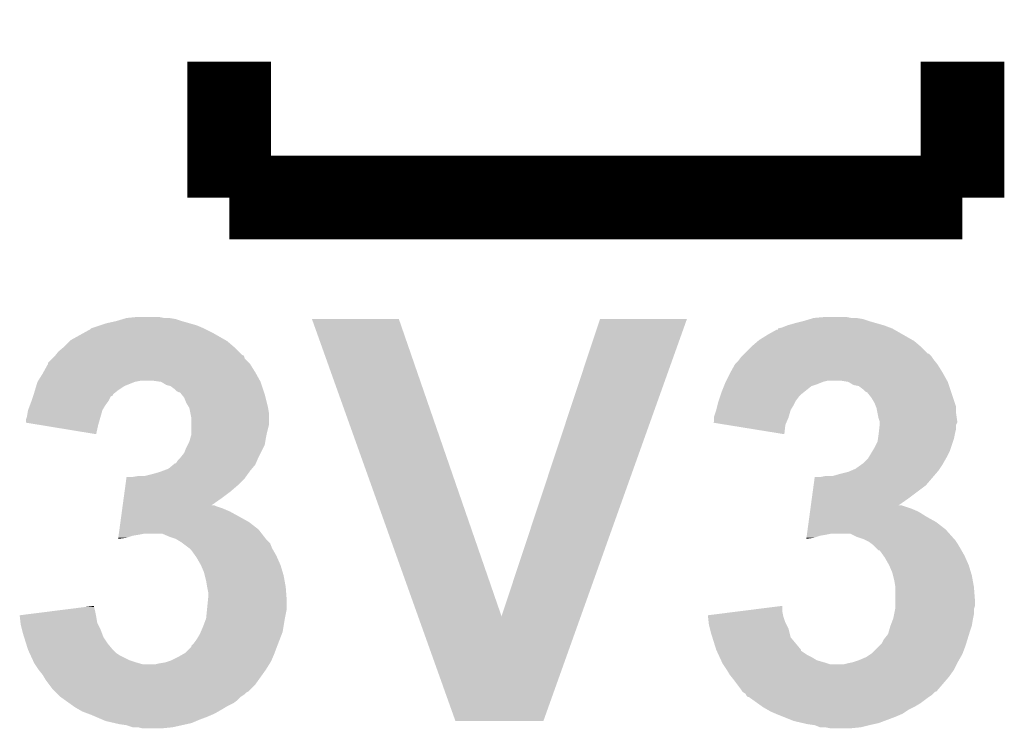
# Model space of a CAD drawing. Extents: x -1.3 to 24.2, y -3.9 to 53.4.
# Tile 7 of 39: x 8.9 to 11.3, y 4.6 to 6.3. Entities that reach past the tile are written whole.
import ezdxf

# ---------------------------------------------------------------- set-up
doc = ezdxf.new("R2010")
doc.units = 0
doc.layers.add('HVAC_2_CLICK_V101_GTO', color=14, linetype='CONTINUOUS')

msp = doc.modelspace()

# ---------------------------------------------------------------- linework, layer by layer
at = {"layer": 'HVAC_2_CLICK_V101_GTO', "const_width": 0.2032}
for points in [[(9.398, 5.842), (9.398, 6.1722)], [(11.176, 5.842), (11.176, 6.1722)], [(9.398, 5.842), (11.176, 5.842)]]:
    msp.add_lwpolyline(points, dxfattribs=at)
at = {"layer": 'HVAC_2_CLICK_V101_GTO'}
for points in [[(9.100822, 5.5372), (9.123678, 5.54228), (9.301482, 5.5372), (9.2837, 5.54228)], [(9.123678, 5.54228), (9.140606, 5.547358), (9.2837, 5.54228), (9.268462, 5.547358)], [(9.140606, 5.547358), (9.149082, 5.5499), (9.268462, 5.547358), (9.253222, 5.5499)], [(9.149082, 5.5499), (9.174478, 5.55244), (9.240522, 5.5499), (9.227818, 5.55244)], [(9.598694, 5.547344), (9.598688, 5.547358), (9.809484, 5.547344), (9.598688, 5.547358)], [(9.856008, 4.826062), (9.598694, 5.547344), (10.05842, 4.826062), (9.809484, 5.547344)], [(10.05842, 4.826062), (10.297166, 5.547332), (10.25063, 4.826062), (10.50797, 5.547332)], [(10.297166, 5.547332), (10.297176, 5.54736), (10.50797, 5.547332), (10.297176, 5.54736)], [(10.7696, 5.5372), (10.789918, 5.54228), (10.96772, 5.5372), (10.94994, 5.54228)], [(10.789918, 5.54228), (10.806846, 5.547358), (10.94994, 5.54228), (10.934702, 5.547358)], [(10.806846, 5.547358), (10.815322, 5.5499), (10.934702, 5.547358), (10.919462, 5.5499)], [(10.815322, 5.5499), (10.843258, 5.55244), (10.906762, 5.5499), (10.894058, 5.55244)], [(9.04646, 5.51434), (9.06018, 5.521962), (9.357358, 5.51434), (9.342116, 5.521962)], [(9.06018, 5.521962), (9.062724, 5.5245), (9.342116, 5.521962), (9.33704, 5.5245)], [(9.062724, 5.5245), (9.085582, 5.53212), (9.33704, 5.5245), (9.319262, 5.53212)], [(9.085582, 5.53212), (9.100822, 5.5372), (9.319262, 5.53212), (9.301482, 5.5372)], [(10.70356, 5.509258), (10.726426, 5.52196), (11.032496, 5.509258), (11.010268, 5.52196)], [(10.726426, 5.52196), (10.72896, 5.521982), (11.010268, 5.52196), (11.01023, 5.521982)], [(10.72896, 5.521982), (10.728976, 5.5245), (11.01023, 5.521982), (11.005822, 5.5245)], [(10.728976, 5.5245), (10.728978, 5.524504), (11.005822, 5.5245), (11.005812, 5.524504)], [(10.728978, 5.524504), (10.739122, 5.527042), (11.005812, 5.524504), (10.999044, 5.527042)], [(10.739122, 5.527042), (10.751814, 5.53212), (10.999044, 5.527042), (10.9855, 5.53212)], [(10.751814, 5.53212), (10.75182, 5.532122), (10.9855, 5.53212), (10.985494, 5.532122)], [(10.75182, 5.532122), (10.7696, 5.5372), (10.985494, 5.532122), (10.96772, 5.5372)], [(8.999218, 5.481318), (9.01192, 5.49402), (9.407742, 5.481318), (9.39292, 5.49402)], [(9.01192, 5.49402), (9.014462, 5.496562), (9.39292, 5.49402), (9.388472, 5.496562)], [(9.014462, 5.496562), (9.04646, 5.51434), (9.388472, 5.496562), (9.357358, 5.51434)], [(10.66546, 5.48132), (10.680278, 5.49402), (11.07398, 5.48132), (11.05916, 5.49402)], [(10.680278, 5.49402), (10.683242, 5.49656), (11.05916, 5.49402), (11.054716, 5.49656)], [(10.683242, 5.49656), (10.70356, 5.509258), (11.054716, 5.49656), (11.032496, 5.509258)], [(8.977882, 5.460998), (8.983982, 5.468622), (9.428484, 5.460998), (9.42086, 5.468622)], [(8.983982, 5.468622), (8.996174, 5.478782), (9.42086, 5.468622), (9.4107, 5.478782)], [(8.996174, 5.478782), (8.999218, 5.481318), (9.4107, 5.478782), (9.407742, 5.481318)], [(10.64768, 5.46354), (10.662922, 5.478782), (11.092186, 5.46354), (11.07694, 5.478782)], [(10.662922, 5.478782), (10.66546, 5.48132), (11.07694, 5.478782), (11.07398, 5.48132)], [(8.958586, 5.440686), (8.968738, 5.450838), (9.446254, 5.440686), (9.436104, 5.450838)], [(8.968738, 5.450838), (8.973822, 5.455922), (9.436104, 5.450838), (9.434406, 5.455922)], [(8.973822, 5.455922), (8.975846, 5.458452), (9.434406, 5.455922), (9.43356, 5.458452)], [(8.975846, 5.458452), (8.977882, 5.460998), (9.43356, 5.458452), (9.428484, 5.460998)], [(10.624822, 5.43814), (10.63244, 5.445762), (11.11504, 5.43814), (11.108942, 5.445762)], [(10.63244, 5.445762), (10.63625, 5.45084), (11.108942, 5.445762), (11.10488, 5.45084)], [(10.63625, 5.45084), (10.640062, 5.45592), (11.10488, 5.45084), (11.101494, 5.45592)], [(10.640062, 5.45592), (10.6426, 5.45846), (11.101494, 5.45592), (11.0998, 5.45846)], [(10.6426, 5.45846), (10.647674, 5.463534), (11.0998, 5.45846), (11.094726, 5.463534)], [(10.647674, 5.463534), (10.64768, 5.46354), (11.094726, 5.463534), (11.092186, 5.46354)], [(8.947288, 5.41782), (8.958574, 5.438138), (9.461498, 5.41782), (9.4488, 5.438138)], [(8.958574, 5.438138), (8.95858, 5.438146), (9.4488, 5.438138), (9.448794, 5.438146)], [(8.95858, 5.438146), (8.958586, 5.440686), (9.448794, 5.438146), (9.446254, 5.440686)], [(10.61353, 5.41782), (10.62482, 5.438138), (11.127738, 5.41782), (11.11504, 5.438138)], [(10.62482, 5.438138), (10.624822, 5.43814), (11.11504, 5.438138), (11.11504, 5.43814)], [(8.933182, 5.394962), (8.934766, 5.3975), (9.169416, 5.394962), (9.182098, 5.3975)], [(8.934766, 5.3975), (8.945878, 5.41528), (9.472788, 5.3975), (9.46291, 5.41528)], [(8.945878, 5.41528), (8.947288, 5.41782), (9.46291, 5.41528), (9.461498, 5.41782)], [(9.232898, 5.39496), (9.215118, 5.3975), (9.4742, 5.39496), (9.472788, 5.3975)], [(10.60196, 5.39496), (10.60323, 5.3975), (10.838184, 5.39496), (10.848338, 5.3975)], [(10.60323, 5.3975), (10.61212, 5.41528), (11.139028, 5.3975), (11.12915, 5.41528)], [(10.61212, 5.41528), (10.61353, 5.41782), (11.12915, 5.41528), (11.127738, 5.41782)], [(10.899138, 5.39496), (10.883898, 5.3975), (11.14044, 5.39496), (11.139028, 5.3975)], [(8.92556, 5.36956), (8.927084, 5.37464), (9.122414, 5.36956), (9.12876, 5.37464)], [(8.927084, 5.37464), (8.930132, 5.384798), (9.12876, 5.37464), (9.143998, 5.384798)], [(8.930132, 5.384798), (8.93318, 5.394958), (9.143998, 5.384798), (9.169398, 5.394958)], [(8.93318, 5.394958), (8.933182, 5.394962), (9.169398, 5.394958), (9.169416, 5.394962)], [(9.232902, 5.394958), (9.232898, 5.39496), (9.4742, 5.394958), (9.4742, 5.39496)], [(9.245598, 5.38734), (9.232902, 5.394958), (9.47674, 5.38734), (9.4742, 5.394958)], [(9.255758, 5.384802), (9.245598, 5.38734), (9.477586, 5.384802), (9.47674, 5.38734)], [(9.265918, 5.37718), (9.255758, 5.384802), (9.480126, 5.37718), (9.477586, 5.384802)], [(9.271, 5.372102), (9.265918, 5.37718), (9.481818, 5.372102), (9.480126, 5.37718)], [(9.276076, 5.369562), (9.271, 5.372102), (9.482666, 5.369562), (9.481818, 5.372102)], [(10.5918, 5.36956), (10.597894, 5.384798), (10.79119, 5.36956), (10.810238, 5.384798)], [(10.597894, 5.384798), (10.599928, 5.38988), (10.810238, 5.384798), (10.825482, 5.38988)], [(10.599928, 5.38988), (10.601958, 5.394958), (10.825482, 5.38988), (10.838178, 5.394958)], [(10.601958, 5.394958), (10.60196, 5.39496), (10.838178, 5.394958), (10.838184, 5.39496)], [(10.899142, 5.394958), (10.899138, 5.39496), (11.14044, 5.394958), (11.14044, 5.39496)], [(10.911838, 5.38734), (10.899142, 5.394958), (11.14298, 5.38734), (11.14044, 5.394958)], [(10.924538, 5.384802), (10.911838, 5.38734), (11.143826, 5.384802), (11.14298, 5.38734)], [(10.934698, 5.37718), (10.924538, 5.384802), (11.146366, 5.37718), (11.143826, 5.384802)], [(10.93978, 5.372102), (10.934698, 5.37718), (11.14806, 5.372102), (11.146366, 5.37718)], [(10.944856, 5.369562), (10.93978, 5.372102), (11.148906, 5.369562), (11.14806, 5.372102)], [(8.91794, 5.3467), (8.918786, 5.34924), (9.103992, 5.3467), (9.105898, 5.34924)], [(8.918786, 5.34924), (8.92217, 5.359394), (9.105898, 5.34924), (9.110978, 5.359394)], [(8.92217, 5.359394), (8.923018, 5.361934), (9.110978, 5.359394), (9.116046, 5.361934)], [(8.923018, 5.361934), (8.923864, 5.364472), (9.116046, 5.361934), (9.11606, 5.364472)], [(8.923864, 5.364472), (8.92556, 5.36956), (9.11606, 5.364472), (9.122414, 5.36956)], [(9.278612, 5.36956), (9.276076, 5.369562), (9.482666, 5.36956), (9.482666, 5.369562)], [(9.28268, 5.36448), (9.278612, 5.36956), (9.484358, 5.36448), (9.482666, 5.36956)], [(9.288778, 5.35686), (9.28268, 5.36448), (9.486264, 5.35686), (9.484358, 5.36448)], [(9.29386, 5.344158), (9.288778, 5.35686), (9.48944, 5.344158), (9.486264, 5.35686)], [(10.58418, 5.346698), (10.585026, 5.349238), (10.770868, 5.346698), (10.77214, 5.349238)], [(10.585026, 5.349238), (10.588412, 5.359398), (10.77214, 5.349238), (10.77976, 5.359398)], [(10.588412, 5.359398), (10.590106, 5.36448), (10.77976, 5.359398), (10.78484, 5.36448)], [(10.590106, 5.36448), (10.5918, 5.36956), (10.78484, 5.36448), (10.79119, 5.36956)], [(10.95502, 5.35686), (10.944856, 5.369562), (11.15314, 5.35686), (11.148906, 5.369562)], [(10.96264, 5.344162), (10.95502, 5.35686), (11.157372, 5.344162), (11.15314, 5.35686)], [(8.90778, 5.31114), (8.91032, 5.32638), (9.086304, 5.31114), (9.090658, 5.32638)], [(8.91032, 5.32638), (8.910322, 5.326382), (9.090658, 5.32638), (9.090658, 5.326382)], [(8.910322, 5.326382), (8.915082, 5.339078), (9.090658, 5.326382), (9.098278, 5.339078)], [(8.915082, 5.339078), (8.91794, 5.3467), (9.098278, 5.339078), (9.103992, 5.3467)], [(9.299958, 5.334), (9.29386, 5.344158), (9.49198, 5.334), (9.48944, 5.344158)], [(9.30148, 5.331462), (9.299958, 5.334), (9.492404, 5.331462), (9.49198, 5.334)], [(9.304022, 5.318758), (9.30148, 5.331462), (9.49452, 5.318758), (9.492404, 5.331462)], [(10.574022, 5.311142), (10.579098, 5.32638), (10.755086, 5.311142), (10.759438, 5.32638)], [(10.579098, 5.32638), (10.582274, 5.339082), (10.759438, 5.32638), (10.76706, 5.339082)], [(10.582274, 5.339082), (10.58418, 5.346698), (10.76706, 5.339082), (10.770868, 5.346698)], [(10.966706, 5.333996), (10.96264, 5.344162), (11.16076, 5.333996), (11.157372, 5.344162)], [(10.967718, 5.331462), (10.966706, 5.333996), (11.16076, 5.331462), (11.16076, 5.333996)], [(10.97026, 5.31876), (10.967718, 5.331462), (11.16076, 5.31876), (11.16076, 5.331462)], [(8.90524, 5.295918), (8.905242, 5.303522), (9.081954, 5.295918), (9.084128, 5.303522)], [(8.905242, 5.303522), (8.90778, 5.31114), (9.084128, 5.303522), (9.086304, 5.31114)], [(9.30656, 5.306062), (9.304022, 5.318758), (9.49452, 5.306062), (9.49452, 5.318758)], [(9.30656, 5.290818), (9.30656, 5.306062), (9.49452, 5.290818), (9.49452, 5.306062)], [(10.57402, 5.308598), (10.574022, 5.311142), (10.75436, 5.308598), (10.755086, 5.311142)], [(10.57402, 5.298446), (10.57402, 5.308598), (10.750008, 5.298446), (10.75436, 5.308598)], [(10.9728, 5.306062), (10.97026, 5.31876), (11.162574, 5.306062), (11.16076, 5.31876)], [(10.974494, 5.300978), (10.9728, 5.306062), (11.1633, 5.300978), (11.162574, 5.306062)], [(10.975338, 5.298442), (10.974494, 5.300978), (11.163298, 5.298442), (11.1633, 5.300978)], [(8.936258, 5.290822), (8.90524, 5.295918), (9.0805, 5.290822), (9.081954, 5.295918)], [(9.075398, 5.267962), (8.936258, 5.290822), (9.075398, 5.267962), (9.0805, 5.290822)], [(9.30656, 5.2705), (9.30656, 5.290818), (9.48944, 5.2705), (9.49452, 5.290818)], [(10.57151, 5.295932), (10.57402, 5.298446), (10.748932, 5.295932), (10.750008, 5.298446)], [(10.603096, 5.290816), (10.57151, 5.295932), (10.74674, 5.290816), (10.748932, 5.295932)], [(10.744176, 5.267964), (10.603096, 5.290816), (10.744176, 5.267964), (10.74674, 5.290816)], [(10.973082, 5.2705), (10.97421, 5.280658), (11.15822, 5.2705), (11.16076, 5.280658)], [(10.97421, 5.280658), (10.975338, 5.290816), (11.16076, 5.280658), (11.16076, 5.290816)], [(10.97534, 5.295896), (10.975338, 5.298442), (11.163298, 5.295896), (11.163298, 5.298442)], [(10.975338, 5.290816), (10.97534, 5.290822), (11.16076, 5.290816), (11.160762, 5.290822)], [(10.97534, 5.290822), (10.97534, 5.295896), (11.160762, 5.290822), (11.163298, 5.295896)], [(9.301482, 5.250182), (9.303656, 5.2578), (9.485628, 5.250182), (9.4869, 5.2578)], [(9.303656, 5.2578), (9.30656, 5.267962), (9.4869, 5.2578), (9.488932, 5.267962)], [(9.30656, 5.267962), (9.30656, 5.2705), (9.488932, 5.267962), (9.48944, 5.2705)], [(10.97026, 5.250184), (10.971348, 5.2578), (11.153138, 5.250184), (11.155678, 5.2578)], [(10.971348, 5.2578), (10.9728, 5.26796), (11.155678, 5.2578), (11.15771, 5.26796)], [(10.9728, 5.26796), (10.973082, 5.2705), (11.15771, 5.26796), (11.15822, 5.2705)], [(9.28878, 5.222242), (9.29386, 5.23494), (9.4742, 5.222242), (9.480548, 5.23494)], [(9.29386, 5.23494), (9.297668, 5.242558), (9.480548, 5.23494), (9.484358, 5.242558)], [(9.297668, 5.242558), (9.301482, 5.250182), (9.484358, 5.242558), (9.485628, 5.250182)], [(10.958068, 5.22732), (10.96264, 5.23494), (11.14552, 5.22732), (11.148058, 5.23494)], [(10.96264, 5.23494), (10.97026, 5.250184), (11.148058, 5.23494), (11.153138, 5.250184)], [(9.273542, 5.204462), (9.278622, 5.209542), (9.465854, 5.204462), (9.468032, 5.209542)], [(9.278622, 5.209542), (9.280652, 5.21208), (9.468032, 5.209542), (9.46912, 5.21208)], [(9.280652, 5.21208), (9.28878, 5.222242), (9.46912, 5.21208), (9.4742, 5.222242)], [(10.934702, 5.196842), (10.947402, 5.209542), (11.129192, 5.196842), (11.136448, 5.209542)], [(10.947402, 5.209542), (10.948924, 5.212082), (11.136448, 5.209542), (11.1379, 5.212082)], [(10.948924, 5.212082), (10.958068, 5.22732), (11.1379, 5.212082), (11.14552, 5.22732)], [(9.23713, 5.17906), (9.25068, 5.184142), (9.4488, 5.17906), (9.453034, 5.184142)], [(9.25068, 5.184142), (9.262876, 5.1943), (9.453034, 5.184142), (9.461498, 5.1943)], [(9.262876, 5.1943), (9.265926, 5.19684), (9.461498, 5.1943), (9.462586, 5.19684)], [(9.265926, 5.19684), (9.268464, 5.196848), (9.462586, 5.19684), (9.46259, 5.196848)], [(9.268464, 5.196848), (9.273542, 5.204462), (9.46259, 5.196848), (9.465854, 5.204462)], [(10.905058, 5.179058), (10.916922, 5.184142), (11.11758, 5.179058), (11.120968, 5.184142)], [(10.916922, 5.184142), (10.931142, 5.1943), (11.120968, 5.184142), (11.12774, 5.1943)], [(10.931142, 5.1943), (10.934702, 5.196842), (11.12774, 5.1943), (11.129192, 5.196842)], [(9.146342, 5.1435), (9.148754, 5.161278), (9.41832, 5.1435), (9.436098, 5.161278)], [(9.148754, 5.161278), (9.1491, 5.16382), (9.436098, 5.161278), (9.437912, 5.16382)], [(9.161782, 5.16382), (9.177022, 5.16636), (9.437912, 5.16382), (9.439728, 5.16636)], [(9.192262, 5.16636), (9.21258, 5.17144), (9.439728, 5.16636), (9.443356, 5.17144)], [(9.21258, 5.17144), (9.23036, 5.17652), (9.443356, 5.17144), (9.446984, 5.17652)], [(9.23036, 5.17652), (9.23713, 5.17906), (9.446984, 5.17652), (9.4488, 5.17906)], [(10.81512, 5.143498), (10.81788, 5.16382), (11.087098, 5.143498), (11.104518, 5.16382)], [(10.830562, 5.16382), (10.843262, 5.16636), (11.104518, 5.16382), (11.106694, 5.16636)], [(10.861044, 5.16636), (10.87882, 5.17144), (11.106694, 5.16636), (11.111048, 5.17144)], [(10.87882, 5.17144), (10.899142, 5.176522), (11.111048, 5.17144), (11.115406, 5.176522)], [(10.899142, 5.176522), (10.905058, 5.179058), (11.115406, 5.176522), (11.11758, 5.179058)], [(9.144272, 5.12826), (9.146342, 5.1435), (9.400542, 5.12826), (9.41832, 5.1435)], [(10.810984, 5.11302), (10.81512, 5.143498), (11.04646, 5.11302), (11.087098, 5.143498)], [(9.13979, 5.09524), (9.142204, 5.11302), (9.35489, 5.09524), (9.38022, 5.11302)], [(9.142204, 5.11302), (9.144272, 5.12826), (9.38022, 5.11302), (9.400542, 5.12826)], [(10.80857, 5.09524), (10.810984, 5.11302), (11.02113, 5.09524), (11.04646, 5.11302)], [(9.137722, 5.08), (9.138756, 5.08762), (9.400542, 5.08), (9.382758, 5.08762)], [(9.138756, 5.08762), (9.139446, 5.0927), (9.382758, 5.08762), (9.367522, 5.0927)], [(9.139446, 5.0927), (9.13979, 5.095238), (9.367522, 5.0927), (9.362444, 5.095238)], [(9.13979, 5.095238), (9.13979, 5.09524), (9.362444, 5.095238), (9.35489, 5.09524)], [(10.806502, 5.079998), (10.807536, 5.08762), (11.06932, 5.079998), (11.051538, 5.08762)], [(10.807536, 5.08762), (10.80857, 5.095238), (11.051538, 5.08762), (11.028682, 5.095238)], [(10.80857, 5.095238), (10.80857, 5.09524), (11.028682, 5.095238), (11.02113, 5.09524)], [(9.134276, 5.0546), (9.137722, 5.08), (9.446258, 5.0546), (9.400542, 5.08)], [(10.803056, 5.0546), (10.80478, 5.067302), (11.112498, 5.0546), (11.08964, 5.067302)], [(10.80478, 5.067302), (10.806502, 5.079998), (11.08964, 5.067302), (11.06932, 5.079998)], [(9.131862, 5.036818), (9.134276, 5.0546), (9.469122, 5.036818), (9.446258, 5.0546)], [(10.800642, 5.03682), (10.803056, 5.0546), (11.13536, 5.03682), (11.112498, 5.0546)], [(9.128764, 5.013988), (9.149078, 5.0165), (9.128764, 5.013988), (9.129104, 5.0165)], [(9.129104, 5.0165), (9.129794, 5.021578), (9.149078, 5.0165), (9.164318, 5.021578)], [(9.129794, 5.021578), (9.130138, 5.02412), (9.164318, 5.021578), (9.17956, 5.02412)], [(9.130138, 5.02412), (9.130482, 5.02666), (9.17956, 5.02412), (9.192258, 5.02666)], [(9.130482, 5.02666), (9.131862, 5.036818), (9.477024, 5.02666), (9.469122, 5.036818)], [(9.253222, 5.01904), (9.235436, 5.02666), (9.482952, 5.01904), (9.477024, 5.02666)], [(9.26846, 5.01396), (9.253222, 5.01904), (9.486902, 5.01396), (9.482952, 5.01904)], [(9.281158, 5.006342), (9.26846, 5.01396), (9.494516, 5.006342), (9.486902, 5.01396)], [(10.797544, 5.013988), (10.815318, 5.0165), (10.797544, 5.013988), (10.797884, 5.0165)], [(10.797884, 5.0165), (10.798574, 5.021578), (10.815318, 5.0165), (10.830558, 5.021578)], [(10.798574, 5.021578), (10.798918, 5.02412), (10.830558, 5.021578), (10.8458, 5.02412)], [(10.798918, 5.02412), (10.799262, 5.02666), (10.8458, 5.02412), (10.858498, 5.02666)], [(10.799262, 5.02666), (10.800642, 5.03682), (11.144392, 5.02666), (11.13536, 5.03682)], [(10.91946, 5.01904), (10.904216, 5.02666), (11.151166, 5.01904), (11.144392, 5.02666)], [(10.934698, 5.01396), (10.91946, 5.01904), (11.15568, 5.01396), (11.151166, 5.01904)], [(10.939778, 5.01142), (10.934698, 5.01396), (11.15822, 5.01142), (11.15568, 5.01396)], [(9.284554, 5.003796), (9.281158, 5.006342), (9.49706, 5.003796), (9.494516, 5.006342)], [(9.301478, 4.9911), (9.284554, 5.003796), (9.50214, 4.9911), (9.49706, 5.003796)], [(9.301482, 4.991098), (9.301478, 4.9911), (9.50214, 4.991098), (9.50214, 4.9911)], [(9.306558, 4.986022), (9.301482, 4.991098), (9.505042, 4.986022), (9.50214, 4.991098)], [(10.949938, 5.00634), (10.939778, 5.01142), (11.161608, 5.00634), (11.15822, 5.01142)], [(10.953322, 5.003802), (10.949938, 5.00634), (11.1633, 5.003802), (11.161608, 5.00634)], [(10.960098, 4.99872), (10.953322, 5.003802), (11.16635, 4.99872), (11.1633, 5.003802)], [(10.96772, 4.9911), (10.960098, 4.99872), (11.17092, 4.9911), (11.16635, 4.99872)], [(10.972794, 4.986026), (10.96772, 4.9911), (11.17382, 4.986026), (11.17092, 4.9911)], [(9.315634, 4.973318), (9.306558, 4.986022), (9.5123, 4.973318), (9.505042, 4.986022)], [(9.31926, 4.968242), (9.315634, 4.973318), (9.514558, 4.968242), (9.5123, 4.973318)], [(9.32942, 4.950462), (9.31926, 4.968242), (9.522462, 4.950462), (9.514558, 4.968242)], [(10.97533, 4.98602), (10.972794, 4.986026), (11.173824, 4.98602), (11.17382, 4.986026)], [(10.984412, 4.973318), (10.97533, 4.98602), (11.18108, 4.973318), (11.173824, 4.98602)], [(10.98804, 4.968242), (10.984412, 4.973318), (11.183338, 4.968242), (11.18108, 4.973318)], [(10.9982, 4.950462), (10.98804, 4.968242), (11.191242, 4.950462), (11.183338, 4.968242)], [(9.329422, 4.95046), (9.32942, 4.950462), (9.522462, 4.95046), (9.522462, 4.950462)], [(9.337038, 4.932682), (9.329422, 4.95046), (9.527796, 4.932682), (9.522462, 4.95046)], [(10.998202, 4.95046), (10.9982, 4.950462), (11.191242, 4.95046), (11.191242, 4.950462)], [(11.005818, 4.932682), (10.998202, 4.95046), (11.196576, 4.932682), (11.191242, 4.95046)], [(9.338946, 4.92506), (9.337038, 4.932682), (9.53008, 4.92506), (9.527796, 4.932682)], [(9.34212, 4.91236), (9.338946, 4.92506), (9.53239, 4.91236), (9.53008, 4.92506)], [(11.007726, 4.92506), (11.005818, 4.932682), (11.19886, 4.92506), (11.196576, 4.932682)], [(11.0109, 4.91236), (11.007726, 4.92506), (11.20117, 4.91236), (11.19886, 4.92506)], [(9.34466, 4.89712), (9.34212, 4.91236), (9.53516, 4.89712), (9.53239, 4.91236)], [(9.3472, 4.884422), (9.34466, 4.89712), (9.536138, 4.884422), (9.53516, 4.89712)], [(11.01344, 4.897122), (11.0109, 4.91236), (11.20394, 4.897122), (11.20117, 4.91236)], [(11.01344, 4.89712), (11.01344, 4.897122), (11.20394, 4.89712), (11.20394, 4.897122)], [(11.01344, 4.864102), (11.01344, 4.89712), (11.20648, 4.864102), (11.20394, 4.89712)], [(9.346438, 4.864102), (9.3472, 4.871718), (9.5377, 4.864102), (9.537116, 4.871718)], [(9.3472, 4.871718), (9.3472, 4.884422), (9.537116, 4.871718), (9.536138, 4.884422)], [(8.970246, 4.8387), (9.050456, 4.848858), (9.07288, 4.8387), (9.07034, 4.848858)], [(9.050456, 4.848858), (9.07034, 4.851376), (9.07034, 4.848858), (9.07034, 4.851376)], [(9.344404, 4.843778), (9.346438, 4.864102), (9.5377, 4.843778), (9.5377, 4.864102)], [(10.63901, 4.838698), (10.73912, 4.851376), (10.73912, 4.838698), (10.73912, 4.851376)], [(11.01344, 4.851398), (11.01344, 4.864102), (11.206478, 4.851398), (11.20648, 4.864102)], [(11.01344, 4.846322), (11.01344, 4.851398), (11.204786, 4.846322), (11.206478, 4.851398)], [(8.89002, 4.82854), (8.970246, 4.8387), (9.074912, 4.82854), (9.07288, 4.8387)], [(8.890302, 4.826), (8.89002, 4.82854), (9.07542, 4.826), (9.074912, 4.82854)], [(8.891982, 4.810758), (8.890302, 4.826), (9.077962, 4.810758), (9.07542, 4.826)], [(9.34212, 4.820922), (9.344404, 4.843778), (9.533128, 4.820922), (9.5377, 4.843778)], [(9.946636, 4.572016), (9.856008, 4.826062), (10.159988, 4.572016), (10.25063, 4.826062)], [(10.5588, 4.82854), (10.63901, 4.838698), (10.741154, 4.82854), (10.73912, 4.838698)], [(10.559082, 4.826), (10.5588, 4.82854), (10.741662, 4.826), (10.741154, 4.82854)], [(10.560762, 4.81076), (10.559082, 4.826), (10.74674, 4.81076), (10.741662, 4.826)], [(11.00836, 4.820922), (11.01039, 4.831078), (11.201908, 4.820922), (11.20394, 4.831078)], [(11.01039, 4.831078), (11.01293, 4.843776), (11.20394, 4.831078), (11.20394, 4.843776)], [(11.01293, 4.843776), (11.01344, 4.846322), (11.20394, 4.843776), (11.204786, 4.846322)], [(8.89254, 4.805682), (8.891982, 4.810758), (9.0805, 4.805682), (9.077962, 4.810758)], [(8.895082, 4.79552), (8.89254, 4.805682), (9.08558, 4.79552), (9.0805, 4.805682)], [(9.329054, 4.787898), (9.3345, 4.8006), (9.527538, 4.787898), (9.529654, 4.8006)], [(9.3345, 4.8006), (9.341166, 4.81838), (9.529654, 4.8006), (9.53262, 4.81838)], [(9.341166, 4.81838), (9.34212, 4.820922), (9.53262, 4.81838), (9.533128, 4.820922)], [(10.56132, 4.805682), (10.560762, 4.81076), (10.74928, 4.805682), (10.74674, 4.81076)], [(10.563862, 4.795518), (10.56132, 4.805682), (10.754362, 4.795518), (10.74928, 4.805682)], [(10.997112, 4.7879), (11.00074, 4.8006), (11.19378, 4.7879), (11.198012, 4.8006)], [(11.00074, 4.8006), (11.00169, 4.803138), (11.198012, 4.8006), (11.198858, 4.803138)], [(11.00169, 4.803138), (11.007406, 4.81838), (11.198858, 4.803138), (11.2014, 4.81838)], [(11.007406, 4.81838), (11.00836, 4.820922), (11.2014, 4.81838), (11.201908, 4.820922)], [(8.89762, 4.78536), (8.895082, 4.79552), (9.089392, 4.78536), (9.08558, 4.79552)], [(8.900796, 4.775198), (8.89762, 4.78536), (9.093202, 4.775198), (9.089392, 4.78536)], [(8.905558, 4.75996), (8.900796, 4.775198), (9.10336, 4.75996), (9.093202, 4.775198)], [(9.319262, 4.770122), (9.32688, 4.782822), (9.5207, 4.770122), (9.525584, 4.782822)], [(9.32688, 4.782822), (9.329054, 4.787898), (9.525584, 4.782822), (9.527538, 4.787898)], [(10.5664, 4.78536), (10.563862, 4.795518), (10.756902, 4.78536), (10.754362, 4.795518)], [(10.569576, 4.775198), (10.5664, 4.78536), (10.759442, 4.775198), (10.756902, 4.78536)], [(10.579098, 4.744722), (10.569576, 4.775198), (10.784834, 4.744722), (10.759442, 4.775198)], [(10.9855, 4.77012), (10.995662, 4.782822), (11.18831, 4.77012), (11.192216, 4.782822)], [(10.995662, 4.782822), (10.997112, 4.7879), (11.192216, 4.782822), (11.19378, 4.7879)], [(8.910318, 4.744722), (8.905558, 4.75996), (9.116058, 4.744722), (9.10336, 4.75996)], [(9.29132, 4.737102), (9.30656, 4.752346), (9.508172, 4.737102), (9.513888, 4.752346)], [(9.30656, 4.752346), (9.306564, 4.75488), (9.513888, 4.752346), (9.51484, 4.75488)], [(9.306564, 4.75488), (9.306566, 4.754886), (9.51484, 4.75488), (9.514842, 4.754886)], [(9.306566, 4.754886), (9.31164, 4.759962), (9.514842, 4.754886), (9.516794, 4.759962)], [(9.31164, 4.759962), (9.319262, 4.770122), (9.516794, 4.759962), (9.5207, 4.770122)], [(10.957562, 4.737102), (10.975338, 4.75488), (11.176954, 4.737102), (11.183622, 4.75488)], [(10.975338, 4.75488), (10.980422, 4.759964), (11.183622, 4.75488), (11.185184, 4.759964)], [(10.980422, 4.759964), (10.9855, 4.77012), (11.185184, 4.759964), (11.18831, 4.77012)], [(8.913838, 4.7371), (8.910318, 4.744722), (9.12368, 4.7371), (9.116058, 4.744722)], [(8.916182, 4.73202), (8.913838, 4.7371), (9.131302, 4.73202), (9.12368, 4.7371)], [(8.922044, 4.71932), (8.916182, 4.73202), (9.156702, 4.71932), (9.131302, 4.73202)], [(9.273538, 4.72694), (9.28687, 4.73456), (9.503952, 4.72694), (9.50722, 4.73456)], [(9.28687, 4.73456), (9.29132, 4.737102), (9.50722, 4.73456), (9.508172, 4.737102)], [(10.579102, 4.744714), (10.579098, 4.744722), (10.78484, 4.744714), (10.784834, 4.744722)], [(10.580274, 4.742176), (10.579102, 4.744714), (10.784848, 4.742176), (10.78484, 4.744714)], [(10.584962, 4.73202), (10.580274, 4.742176), (10.800082, 4.73202), (10.784848, 4.742176)], [(10.587306, 4.72694), (10.584962, 4.73202), (10.810238, 4.72694), (10.800082, 4.73202)], [(10.942322, 4.726942), (10.953746, 4.734558), (11.171646, 4.726942), (11.176, 4.734558)], [(10.953746, 4.734558), (10.957562, 4.737102), (11.176, 4.734558), (11.176954, 4.737102)], [(8.924388, 4.71424), (8.922044, 4.71932), (9.17194, 4.71424), (9.156702, 4.71932)], [(8.92556, 4.7117), (8.924388, 4.71424), (9.180832, 4.7117), (9.17194, 4.71424)], [(8.927254, 4.70916), (8.92556, 4.7117), (9.189722, 4.70916), (9.180832, 4.7117)], [(8.93572, 4.696462), (8.927254, 4.70916), (9.4869, 4.696462), (9.494834, 4.70916)], [(9.217662, 4.70916), (9.22782, 4.7117), (9.494834, 4.70916), (9.496422, 4.7117)], [(9.22782, 4.7117), (9.243062, 4.714242), (9.496422, 4.7117), (9.49801, 4.714242)], [(9.243062, 4.714242), (9.250676, 4.71678), (9.49801, 4.714242), (9.499598, 4.71678)], [(9.250676, 4.71678), (9.2583, 4.71932), (9.499598, 4.71678), (9.500686, 4.71932)], [(9.2583, 4.71932), (9.273538, 4.72694), (9.500686, 4.71932), (9.503952, 4.72694)], [(10.590824, 4.719318), (10.587306, 4.72694), (10.82294, 4.719318), (10.810238, 4.72694)], [(10.593168, 4.71424), (10.590824, 4.719318), (10.84072, 4.71424), (10.82294, 4.719318)], [(10.59434, 4.7117), (10.593168, 4.71424), (10.848342, 4.7117), (10.84072, 4.71424)], [(10.596034, 4.70916), (10.59434, 4.7117), (10.855964, 4.70916), (10.848342, 4.7117)], [(10.604502, 4.69646), (10.596034, 4.70916), (11.155678, 4.69646), (11.162028, 4.70916)], [(10.886442, 4.70916), (10.8966, 4.7117), (11.162028, 4.70916), (11.163298, 4.7117)], [(10.8966, 4.7117), (10.9093, 4.714242), (11.163298, 4.7117), (11.16457, 4.714242)], [(10.9093, 4.714242), (10.916914, 4.71678), (11.16457, 4.714242), (11.16584, 4.71678)], [(10.916914, 4.71678), (10.924538, 4.71932), (11.16584, 4.71678), (11.16729, 4.71932)], [(10.924538, 4.71932), (10.942322, 4.726942), (11.16729, 4.71932), (11.171646, 4.726942)], [(8.93572, 4.69646), (8.93572, 4.696462), (9.486898, 4.69646), (9.4869, 4.696462)], [(8.94588, 4.68376), (8.93572, 4.69646), (9.477826, 4.68376), (9.486898, 4.69646)], [(8.953498, 4.671062), (8.94588, 4.68376), (9.468756, 4.671062), (9.477826, 4.68376)], [(10.612118, 4.683762), (10.604502, 4.69646), (11.146608, 4.683762), (11.155678, 4.69646)], [(10.616184, 4.67868), (10.612118, 4.683762), (11.14298, 4.67868), (11.146608, 4.683762)], [(8.961124, 4.660898), (8.953498, 4.671062), (9.461498, 4.660898), (9.468756, 4.671062)], [(8.96874, 4.650742), (8.961124, 4.660898), (9.45134, 4.650742), (9.461498, 4.660898)], [(10.62228, 4.67106), (10.616184, 4.67868), (11.136446, 4.67106), (11.14298, 4.67868)], [(10.63752, 4.65074), (10.62228, 4.67106), (11.119024, 4.65074), (11.136446, 4.67106)], [(8.976364, 4.643118), (8.96874, 4.650742), (9.443716, 4.643118), (9.45134, 4.650742)], [(8.978904, 4.640578), (8.976364, 4.643118), (9.43864, 4.640578), (9.443716, 4.643118)], [(8.983982, 4.6355), (8.978904, 4.640578), (9.43356, 4.6355), (9.43864, 4.640578)], [(8.989058, 4.630422), (8.983982, 4.6355), (9.425942, 4.630422), (9.43356, 4.6355)], [(10.642598, 4.643122), (10.63752, 4.65074), (11.112492, 4.643122), (11.119024, 4.65074)], [(10.642602, 4.64312), (10.642598, 4.643122), (11.112492, 4.64312), (11.112492, 4.643122)], [(10.64261, 4.643114), (10.642602, 4.64312), (11.109954, 4.643114), (11.112492, 4.64312)], [(10.650216, 4.63804), (10.64261, 4.643114), (11.10488, 4.63804), (11.109954, 4.643114)], [(10.65149, 4.6355), (10.650216, 4.63804), (11.10234, 4.6355), (11.10488, 4.63804)], [(10.652758, 4.632964), (10.65149, 4.6355), (11.098536, 4.632964), (11.10234, 4.6355)], [(10.655294, 4.630426), (10.652758, 4.632964), (11.094728, 4.630426), (11.098536, 4.632964)], [(8.989064, 4.630418), (8.989058, 4.630422), (9.425938, 4.630418), (9.425942, 4.630422)], [(8.999728, 4.6228), (8.989064, 4.630418), (9.418318, 4.6228), (9.425938, 4.630418)], [(9.010396, 4.61518), (8.999728, 4.6228), (9.408158, 4.61518), (9.418318, 4.6228)], [(9.021064, 4.60756), (9.010396, 4.61518), (9.392922, 4.60756), (9.408158, 4.61518)], [(10.657836, 4.63042), (10.655294, 4.630426), (11.09472, 4.63042), (11.094728, 4.630426)], [(10.679178, 4.615178), (10.657836, 4.63042), (11.074398, 4.615178), (11.09472, 4.63042)], [(10.689842, 4.60756), (10.679178, 4.615178), (11.0617, 4.60756), (11.074398, 4.615178)], [(9.024618, 4.60502), (9.021064, 4.60756), (9.388688, 4.60502), (9.392922, 4.60756)], [(9.033508, 4.59994), (9.024618, 4.60502), (9.38022, 4.59994), (9.388688, 4.60502)], [(9.042398, 4.59486), (9.033508, 4.59994), (9.37133, 4.59486), (9.38022, 4.59994)], [(9.055946, 4.58978), (9.042398, 4.59486), (9.36244, 4.58978), (9.37133, 4.59486)], [(9.06272, 4.58724), (9.055946, 4.58978), (9.356512, 4.58724), (9.36244, 4.58978)], [(9.074576, 4.58216), (9.06272, 4.58724), (9.34466, 4.58216), (9.356512, 4.58724)], [(10.693398, 4.60502), (10.689842, 4.60756), (11.05662, 4.60502), (11.0617, 4.60756)], [(10.702292, 4.599938), (10.693398, 4.60502), (11.046458, 4.599938), (11.05662, 4.60502)], [(10.711178, 4.59486), (10.702292, 4.599938), (11.03884, 4.59486), (11.046458, 4.599938)], [(10.723034, 4.58978), (10.711178, 4.59486), (11.03122, 4.58978), (11.03884, 4.59486)], [(10.72896, 4.58724), (10.723034, 4.58978), (11.025292, 4.58724), (11.03122, 4.58978)], [(10.741662, 4.58216), (10.72896, 4.58724), (11.01344, 4.58216), (11.025292, 4.58724)], [(9.092356, 4.57454), (9.074576, 4.58216), (9.32434, 4.57454), (9.34466, 4.58216)], [(9.098278, 4.572002), (9.092356, 4.57454), (9.318416, 4.572002), (9.32434, 4.57454)], [(9.120298, 4.56692), (9.098278, 4.572002), (9.306558, 4.56692), (9.318416, 4.572002)], [(9.131302, 4.56438), (9.120298, 4.56692), (9.295128, 4.56438), (9.306558, 4.56692)], [(9.149078, 4.56184), (9.131302, 4.56438), (9.283698, 4.56184), (9.295128, 4.56438)], [(9.164318, 4.556762), (9.149078, 4.56184), (9.260846, 4.556762), (9.283698, 4.56184)], [(10.159984, 4.572), (9.946636, 4.572016), (10.159984, 4.572), (10.159988, 4.572016)], [(10.767058, 4.572002), (10.741662, 4.58216), (10.98635, 4.572002), (11.01344, 4.58216)], [(10.789078, 4.56692), (10.767058, 4.572002), (10.972798, 4.56692), (10.98635, 4.572002)], [(10.800082, 4.56438), (10.789078, 4.56692), (10.961368, 4.56438), (10.972798, 4.56692)], [(10.817856, 4.56184), (10.800082, 4.56438), (10.94994, 4.56184), (10.961368, 4.56438)], [(10.830556, 4.556762), (10.817856, 4.56184), (10.929626, 4.556762), (10.94994, 4.56184)], [(9.177018, 4.55676), (9.164318, 4.556762), (9.260838, 4.55676), (9.260846, 4.556762)], [(9.187178, 4.55422), (9.177018, 4.55676), (9.235442, 4.55422), (9.260838, 4.55676)], [(10.843258, 4.55676), (10.830556, 4.556762), (10.929618, 4.55676), (10.929626, 4.556762)], [(10.855958, 4.55422), (10.843258, 4.55676), (10.904222, 4.55422), (10.929618, 4.55676)]]:
    msp.add_solid(points, dxfattribs=at)

doc.saveas('drawing.dxf')
